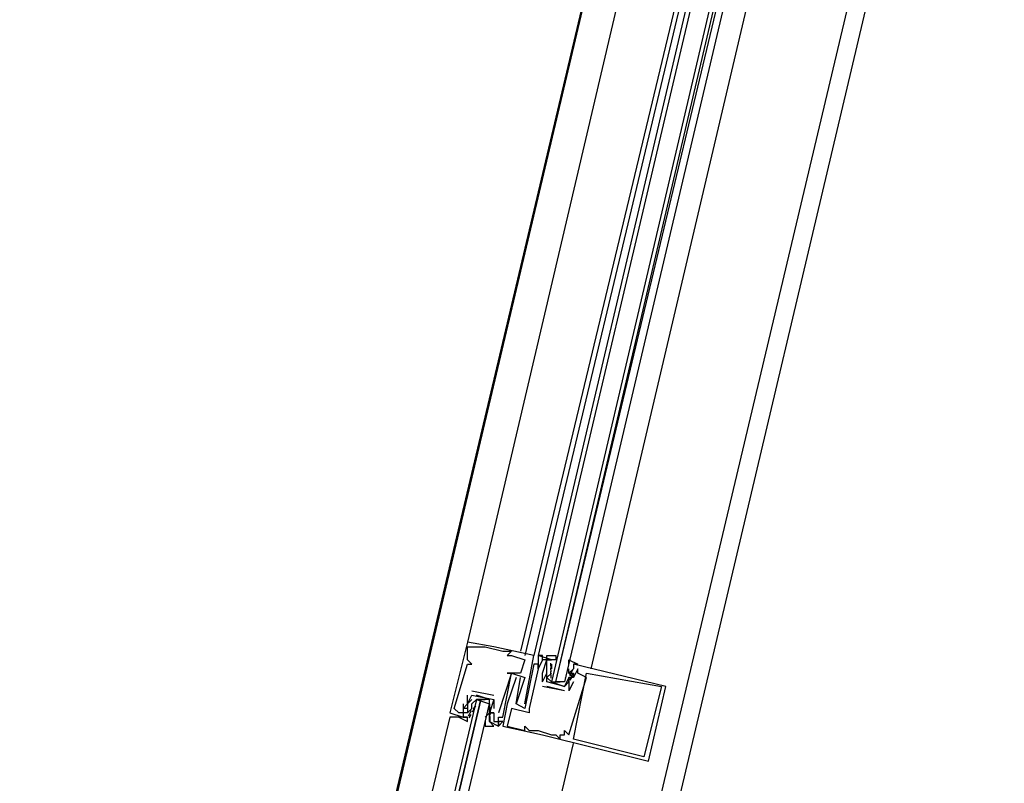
# Model space of a CAD drawing. Header units: feet. Extents: x -79 to 198, y -22 to 181.
# Tile 227 of 256: x 130.46 to 133.44, y 94.23 to 96.54. Entities that reach past the tile are written whole.
import ezdxf

# ---------------------------------------------------------------- set-up
doc = ezdxf.new("R2010")
doc.units = ezdxf.units.FT
doc.layers.add('A-LINEA', color=7, linetype='CONTINUOUS')

msp = doc.modelspace()

# ---------------------------------------------------------------- linework, layer by layer
at = {"layer": 'A-LINEA'}
for p, q in [((134.4533, 106.2844), (130.5467, 89.7378)), ((130.8133, 90.8844), (132.56, 98.2711)), ((131.5733, 90.7111), (133.32, 98.0844)), ((132.56, 97.8444), (131.8133, 94.6578)), ((132.7333, 97.8044), (131.9733, 94.6311)), ((132.7467, 97.8044), (131.9867, 94.6178)), ((132.76, 97.7911), (132.0133, 94.6178)), ((132.7733, 97.7911), (132.0267, 94.6178)), ((132.1867, 94.5778), (132.9333, 97.7511)), ((131.8133, 94.6578), (131.8133, 94.6578)), ((131.8133, 94.6444), (131.8133, 94.6444)), ((131.84, 94.6444), (131.84, 94.6444)), ((131.8667, 94.6444), (131.8667, 94.6444)), ((131.8933, 94.6444), (131.8933, 94.6444)), ((131.92, 94.6311), (131.92, 94.6311)), ((131.9467, 94.6311), (131.9467, 94.6311)), ((131.8133, 94.6044), (131.8133, 94.6044)), ((131.8133, 94.5911), (131.8133, 94.5911)), ((131.8267, 94.5911), (131.8267, 94.5911)), ((131.9333, 94.6178), (131.9333, 94.6178)), ((131.9467, 94.6178), (131.9467, 94.6178)), ((131.9867, 94.6044), (131.9867, 94.6044)), ((132.0133, 94.6178), (132.0133, 94.6178)), ((132.0133, 94.5911), (132.0133, 94.5911)), ((132.0267, 94.6178), (132.0267, 94.6178)), ((132.0267, 94.6178), (132.0267, 94.6178)), ((132.0267, 94.6178), (132.0267, 94.6178)), ((132.0267, 94.6178), (132.0267, 94.6178)), ((132.0267, 94.6044), (132.0267, 94.6044)), ((132.0267, 94.5911), (132.0267, 94.5911)), ((132.0267, 94.5911), (132.0267, 94.5911)), ((132.04, 94.6044), (132.04, 94.6044)), ((132.0533, 94.6044), (132.0533, 94.6044)), ((132.0659, 94.576), (132.0656, 94.5943)), ((132.0667, 94.6044), (132.0667, 94.6044)), ((132.0667, 94.5911), (132.0667, 94.5911)), ((132.0667, 94.5911), (132.0667, 94.5778)), ((132.1333, 94.5911), (132.1333, 94.5911)), ((131.9333, 94.5644), (131.9333, 94.5644)), ((131.9467, 94.5644), (131.9467, 94.5644)), ((131.9467, 94.5644), (131.9467, 94.5644)), ((131.9733, 94.5644), (131.9733, 94.5644)), ((132.0267, 94.5778), (132.0267, 94.5778)), ((132.0267, 94.5778), (132.0267, 94.5778)), ((132.04, 94.5378), (132.04, 94.5644)), ((132.04, 94.5644), (132.04, 94.5644)), ((132.0533, 94.5778), (132.0533, 94.5778)), ((132.0533, 94.5644), (132.0533, 94.5644)), ((132.0533, 94.5644), (132.0533, 94.5644)), ((132.0658, 94.5489), (132.0652, 94.5693)), ((132.0665, 94.568), (132.0655, 94.5799)), ((132.0665, 94.5547), (132.0655, 94.5665)), ((132.0667, 94.5778), (132.0667, 94.5778)), ((132.12, 94.5778), (132.12, 94.5778)), ((132.12, 94.5644), (132.12, 94.5778)), ((132.12, 94.5644), (132.12, 94.5644)), ((132.12, 94.5644), (132.12, 94.5644)), ((132.1313, 94.5616), (132.1217, 94.5436)), ((132.1303, 94.5737), (132.1218, 94.5574)), ((132.1285, 94.5667), (132.1223, 94.5565)), ((132.1333, 94.5644), (132.1333, 94.5644)), ((132.1467, 94.5778), (132.1467, 94.5778)), ((132.1467, 94.5644), (132.1467, 94.5644)), ((132.1733, 94.5644), (132.1733, 94.5644)), ((131.96, 94.5511), (131.96, 94.5511)), ((131.9733, 94.5511), (131.9733, 94.5511)), ((131.9867, 94.5511), (131.9867, 94.5511)), ((132.04, 94.5378), (132.04, 94.5378)), ((132.04, 94.5378), (132.04, 94.5378)), ((132.0533, 94.5378), (132.0533, 94.5378)), ((132.0533, 94.5378), (132.0533, 94.5378)), ((132.0667, 94.5511), (132.0667, 94.5511)), ((132.0667, 94.5378), (132.0667, 94.5378)), ((132.08, 94.5378), (132.0933, 94.5378)), ((132.1067, 94.5511), (132.1067, 94.5511)), ((132.12, 94.5511), (132.12, 94.5111)), ((132.12, 94.5511), (132.12, 94.5511)), ((132.12, 94.5511), (132.12, 94.5511)), ((132.1333, 94.5378), (132.12, 94.5111)), ((132.1285, 94.5533), (132.1223, 94.5432)), ((132.1333, 94.5511), (132.1333, 94.5511)), ((132.1333, 94.5511), (132.1333, 94.5511)), ((132.1333, 94.5378), (132.1333, 94.5378)), ((132.1733, 94.5511), (132.1733, 94.5511)), ((131.8267, 94.5111), (131.8933, 94.4978)), ((131.8267, 94.5111), (131.8267, 94.5111)), ((132.1067, 94.5111), (132.04, 94.5244)), ((132.04, 94.5244), (132.04, 94.5244)), ((132.1067, 94.5111), (132.0533, 94.5244)), ((132.0533, 94.5244), (132.0533, 94.5244)), ((132.1067, 94.5111), (132.1067, 94.5111)), ((132.1067, 94.5111), (132.1067, 94.5111)), ((132.1067, 94.5111), (132.1067, 94.5111)), ((132.12, 94.5111), (132.12, 94.5111)), ((132.12, 94.5111), (132.12, 94.5111)), ((132.4, 94.5244), (132.4, 94.5244)), ((132.4133, 94.5244), (132.4133, 94.5244)), ((131.8, 94.4711), (131.8, 94.4711)), ((131.8133, 94.4978), (131.8133, 94.4978)), ((131.8133, 94.4711), (131.8133, 94.4711)), ((131.8133, 94.4711), (131.8133, 94.4711)), ((131.8267, 94.4978), (131.8267, 94.4978)), ((131.8267, 94.4978), (131.8267, 94.4978)), ((131.8267, 94.4711), (131.8267, 94.4711)), ((131.88, 94.4844), (131.84, 94.4978)), ((131.84, 94.4844), (131.84, 94.4844)), ((131.8533, 94.4844), (131.8667, 94.4844)), ((131.88, 94.4711), (131.88, 94.4711)), ((131.8933, 94.4978), (131.8933, 94.4978)), ((131.8933, 94.4844), (131.8933, 94.4844)), ((131.8933, 94.4844), (131.8933, 94.4844)), ((131.9333, 94.4711), (131.9333, 94.4711)), ((131.96, 94.4711), (131.96, 94.4711)), ((131.96, 94.4711), (131.96, 94.4711)), ((131.9733, 94.4711), (131.9733, 94.4711)), ((131.9867, 94.4711), (131.9867, 94.4711)), ((131.76, 94.4444), (131.76, 94.4444)), ((131.7733, 94.4578), (131.7733, 94.4578)), ((131.7867, 94.4444), (131.7867, 94.4444)), ((131.8, 94.4578), (131.8, 94.4578)), ((131.8, 94.4444), (131.8, 94.4444)), ((131.8133, 94.4578), (131.8133, 94.4578)), ((131.8133, 94.4444), (131.8267, 94.4578)), ((131.8133, 94.4444), (131.8133, 94.4444)), ((131.8164, 94.4352), (131.8248, 94.4515)), ((131.8267, 94.4578), (131.8267, 94.4578)), ((131.8287, 94.4473), (131.8383, 94.4652)), ((131.8315, 94.4556), (131.8377, 94.4657)), ((131.88, 94.4444), (131.8667, 94.4311)), ((131.8667, 94.4444), (131.8667, 94.4444)), ((131.88, 94.4578), (131.88, 94.4578)), ((131.88, 94.4444), (131.88, 94.4444)), ((131.88, 94.4444), (131.88, 94.4444)), ((131.8801, 94.4542), (131.8812, 94.4423)), ((131.8809, 94.46), (131.8814, 94.4396)), ((131.8933, 94.4578), (131.8933, 94.4578)), ((131.8933, 94.4444), (131.8933, 94.4444)), ((131.8933, 94.4444), (131.8933, 94.4444)), ((131.9067, 94.4444), (131.9067, 94.4444)), ((131.9467, 94.4578), (131.9467, 94.4578)), ((131.9867, 94.4578), (131.9867, 94.4578)), ((132, 94.4578), (132, 94.4578)), ((132, 94.4444), (132, 94.4444)), ((131.8, 94.4311), (131.8, 94.4311)), ((131.8133, 94.4311), (131.8133, 94.4311)), ((131.8182, 94.4289), (131.8244, 94.4391)), ((131.8667, 94.4311), (131.8667, 94.4311)), ((131.88, 94.4311), (131.88, 94.4311)), ((131.88, 94.4178), (131.88, 94.4178)), ((131.8801, 94.4276), (131.8812, 94.4157)), ((131.8808, 94.4329), (131.8811, 94.4146)), ((131.8933, 94.4178), (131.8933, 94.4178)), ((131.9067, 94.4311), (131.9067, 94.4311)), ((131.9067, 94.4311), (131.9067, 94.4311)), ((131.9067, 94.4178), (131.9067, 94.4178)), ((131.9067, 94.4178), (131.9067, 94.4178)), ((131.92, 94.4311), (131.92, 94.4311)), ((131.92, 94.4178), (131.92, 94.4178)), ((131.9067, 94.4044), (131.9067, 94.4044)), ((131.9067, 94.4044), (131.9067, 94.4044)), ((131.92, 94.4044), (131.92, 94.4044)), ((131.9333, 94.4044), (131.9333, 94.4044)), ((131.9867, 94.4044), (131.9867, 94.4044)), ((131.9867, 94.3911), (131.9867, 94.3911)), ((132, 94.3911), (132, 94.3911)), ((132.0133, 94.3911), (132.0133, 94.3911)), ((132.0267, 94.3911), (132.0267, 94.3911)), ((132.1067, 94.3911), (132.1067, 94.3911)), ((132.04, 94.3778), (132.04, 94.3778)), ((132.0667, 94.3778), (132.0667, 94.3778)), ((132.08, 94.3778), (132.08, 94.3778)), ((132.0933, 94.3778), (132.0933, 94.3778)), ((132.0933, 94.3644), (132.0933, 94.3644)), ((132.1067, 94.3778), (132.1067, 94.3778)), ((132.12, 94.3778), (132.12, 94.3778)), ((132.1333, 94.3644), (132.1333, 94.3644)), ((132.3467, 94.3111), (132.3467, 94.3111)), ((132.36, 94.2978), (132.36, 94.2978))]:
    msp.add_line(p, q, dxfattribs=at)
for points in [[(124.5867, 91.1511), (131.36, 89.5511), (135.2667, 106.0978)], [(132.8267, 97.7778), (132.0667, 94.5378), (132.08, 94.5378), (132.84, 97.7778)], [(132.8667, 97.7644), (132.1067, 94.5378), (132.0933, 94.5378), (132.08, 94.5378), (132.8533, 97.7778)], [(131.8133, 94.6578), (131.76, 94.4444), (131.8, 94.4311), (131.8133, 94.4311)], [(131.9867, 94.4711), (132.0133, 94.6178), (131.8933, 94.6444), (131.8133, 94.6578)], [(131.8133, 94.6044), (131.8133, 94.6444), (131.84, 94.6444), (131.8667, 94.6444), (131.92, 94.6311), (131.9467, 94.6311), (131.9333, 94.6178), (131.9467, 94.6178), (131.9867, 94.6044), (131.9733, 94.5644), (131.9333, 94.5644), (131.9467, 94.5644), (131.9067, 94.4444)], [(131.8, 94.4711), (131.8, 94.4444), (131.7867, 94.4444), (131.7733, 94.4578), (131.8133, 94.5911), (131.8267, 94.5911), (131.8133, 94.6044)], [(131.96, 94.5511), (131.9333, 94.4711), (131.92, 94.4044), (132.04, 94.3778), (132.36, 94.2978), (132.4133, 94.5244), (132.1333, 94.5911)], [(132.04, 94.5644), (132.0533, 94.6044), (132.04, 94.6044), (132.0267, 94.5778), (132.0267, 94.5778), (132, 94.4578), (132, 94.4444), (131.9467, 94.4578), (131.9333, 94.4044), (131.9867, 94.3911), (131.9867, 94.4044), (132, 94.3911), (132.0133, 94.3911), (132.0267, 94.3911), (132.0667, 94.3778), (132.08, 94.3778), (132.0933, 94.3644), (132.0933, 94.3778), (132.1067, 94.3778), (132.1067, 94.3911), (132.12, 94.3778), (132.1733, 94.5511), (132.1467, 94.5644), (132.1467, 94.5778), (132.1333, 94.5511), (132.1333, 94.5511)], [(132.0667, 94.6044), (132.0267, 94.6178), (132.0267, 94.6044), (132.0267, 94.5911), (132.0267, 94.5778), (132.0267, 94.5911), (132.0133, 94.5911), (131.9867, 94.4578), (131.96, 94.4711), (131.9733, 94.5511)], [(132.04, 94.6044), (132.04, 94.6178), (132.0267, 94.6178)], [(132.04, 94.6044), (132.04, 94.6178), (132.0267, 94.6178)], [(132.04, 94.6044), (132.04, 94.6178), (132.0267, 94.6178)], [(132.0533, 94.5378), (132.0533, 94.5644), (132.0533, 94.5778), (132.0533, 94.5911), (132.0533, 94.6044), (132.0667, 94.6044), (132.0533, 94.6044), (132.0533, 94.6178), (132.08, 94.6178), (132.08, 94.6044), (132.0667, 94.6044)], [(132.12, 94.5911), (132.12, 94.6044), (132.1467, 94.5911), (132.1333, 94.5911), (132.1333, 94.5778), (132.12, 94.5644), (132.1333, 94.5511), (132.12, 94.5511), (132.1067, 94.5244), (132.0533, 94.5378)], [(131.88, 94.4178), (131.9067, 94.4044), (131.92, 94.4178), (131.9067, 94.4178), (131.9067, 94.4044), (131.9067, 94.4311), (131.92, 94.4311), (131.9467, 94.5644), (131.9867, 94.5511), (131.96, 94.4711)], [(132.04, 94.5378), (132.0533, 94.5644), (132.0533, 94.5778)], [(132.0667, 94.5644), (132.0533, 94.5511), (132.0667, 94.5378), (132.1067, 94.5244), (132.12, 94.5378), (132.12, 94.5511)], [(132.12, 94.5644), (132.1333, 94.5644), (132.1333, 94.5511), (132.12, 94.5511)], [(132.4, 94.5244), (132.3467, 94.3111), (132.1333, 94.3644), (132.1733, 94.5644), (132.4, 94.5244)], [(131.44, 92.6178), (131.88, 94.4711), (131.88, 94.4844), (131.8667, 94.4844), (131.8533, 94.4844), (131.4133, 92.6178), (131.8533, 94.4844), (131.84, 94.4844), (131.4, 92.6311)], [(131.8267, 94.4844), (131.8133, 94.4711), (131.8133, 94.4578), (131.8133, 94.4444), (131.8, 94.4444), (131.8, 94.4311), (131.8133, 94.4311), (131.8, 94.4311), (131.7867, 94.4311), (131.8133, 94.4178), (131.8133, 94.4311)], [(131.8133, 94.4578), (131.8, 94.4578), (131.8133, 94.4711), (131.8267, 94.4978), (131.8933, 94.4844), (131.88, 94.4444), (131.8933, 94.4444), (131.88, 94.4444), (131.88, 94.4311)], [(131.8133, 94.4711), (131.8133, 94.4711), (131.8133, 94.4978)], [(131.8267, 94.4578), (131.8267, 94.4711), (131.84, 94.4844), (131.88, 94.4711), (131.88, 94.4578), (131.88, 94.4444)], [(131.8667, 94.4178), (131.8667, 94.4044), (131.8933, 94.4044), (131.88, 94.4178), (131.88, 94.4311), (131.88, 94.4444), (131.88, 94.4578), (131.88, 94.4844)], [(131.8933, 94.4844), (131.8933, 94.4844), (131.8933, 94.4578)], [(131.8933, 94.4444), (131.8933, 94.4444), (131.8933, 94.4178), (131.9067, 94.4178), (131.9067, 94.4311), (131.9067, 94.4311)], [(131.7867, 94.4311), (131.7867, 94.4311), (131.76, 94.4311), (131.3333, 92.6444)], [(131.7867, 94.4311), (131.7867, 94.4311), (131.76, 94.4311)], [(131.7867, 94.4311), (131.7867, 94.4311), (131.76, 94.4311)], [(131.28, 90.7778), (131.7067, 92.5511), (132.1333, 94.3511)]]:
    msp.add_lwpolyline(points, dxfattribs=at)

doc.saveas('drawing.dxf')
